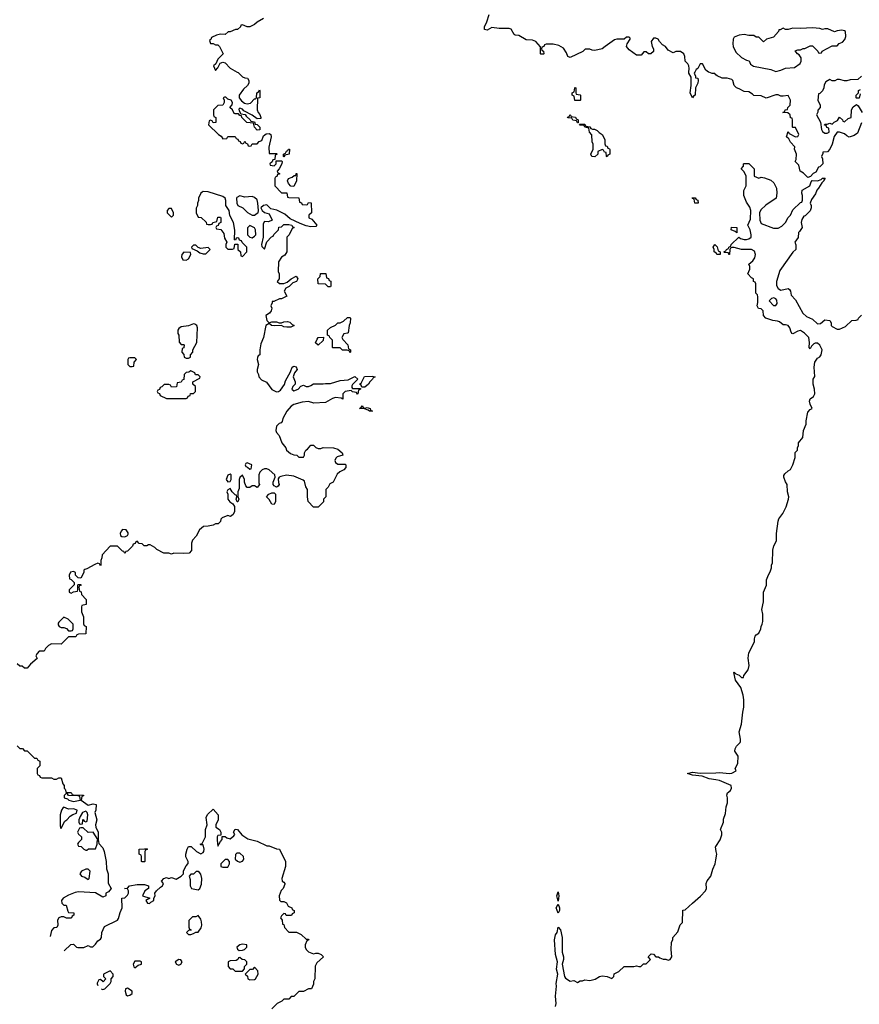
# Model space of a CAD drawing. Header units: inches. Extents: x 1980008 to 2252673, y 74414 to 260562.
# Tile 10 of 228: x 2084310 to 2091172, y 92383 to 100428. Entities that reach past the tile are written whole.
import ezdxf

# ---------------------------------------------------------------- set-up
doc = ezdxf.new("R2010")
doc.units = ezdxf.units.IN
doc.header["$MEASUREMENT"] = 0
for name, color, linetype in [('C0089', 7, 'Continuous'), ('C0099', 7, 'Continuous'), ('C0180', 7, 'Continuous'), ('C0190', 7, 'Continuous')]:
    doc.layers.add(name, color=color, linetype=linetype)

msp = doc.modelspace()

# ---------------------------------------------------------------- linework, layer by layer
at = {"layer": 'C0089', "color": 5, "elevation": 40}
for points in [[(2086087, 100000), (2086095.3, 99995.3), (2086130, 99962), (2086150, 99952), (2086172, 99950), (2086182, 99930), (2086182, 99910), (2086171.1, 99888.8), (2086139.6, 99860.4), (2086104.7, 99810), (2086104.7, 99790), (2086123.5, 99763.5), (2086146.8, 99746.8), (2086170, 99741), (2086195.3, 99744.7), (2086230, 99782), (2086238, 99782), (2086246, 99790), (2086248, 99830), (2086262, 99838), (2086270, 99854), (2086274, 99850), (2086272, 99790), (2086254, 99786), (2086251.3, 99690), (2086258, 99670), (2086273.2, 99653.2), (2086282, 99630), (2086279.6, 99620.4), (2086250, 99618), (2086210, 99648), (2086142, 99682), (2086130, 99698), (2086110, 99706), (2086102, 99698), (2086103.6, 99683.6), (2086118, 99658), (2086152.7, 99652.7), (2086159.6, 99639.6), (2086194, 99610), (2086198, 99598), (2086230, 99594), (2086234, 99574), (2086250, 99572), (2086272, 99550), (2086272.7, 99527.3), (2086250, 99526), (2086228.4, 99548.4), (2086222, 99582), (2086167.3, 99587.3), (2086126, 99630), (2086122, 99642), (2086110, 99646), (2086098, 99658), (2086070, 99658), (2086062, 99662), (2086048, 99690), (2086028, 99710), (2086047.3, 99732.7), (2086048, 99750), (2086038, 99770), (2086010, 99778), (2085993.6, 99793.6), (2085984.7, 99795.3), (2085974, 99790), (2085982, 99770), (2085982, 99750), (2085971.1, 99728.8), (2085930, 99726), (2085894, 99690), (2085894, 99650), (2085898, 99638), (2085914, 99630), (2085912.7, 99587.3), (2085890, 99586), (2085882, 99602), (2085870, 99606), (2085858, 99602), (2085854, 99570), (2085934, 99490), (2085956.9, 99476.9), (2085970, 99454), (2086002, 99458), (2086010, 99474), (2086070, 99474), (2086078, 99458), (2086092.7, 99452.7), (2086098, 99438), (2086112.7, 99432.7), (2086118, 99418), (2086130, 99414), (2086142, 99418), (2086150, 99434), (2086158, 99418), (2086172.7, 99412.7), (2086178, 99398), (2086190, 99394), (2086202, 99398), (2086210, 99414), (2086250, 99414), (2086267.3, 99432.7), (2086290, 99442), (2086302, 99478), (2086324.7, 99495.3), (2086350, 99498), (2086362, 99490), (2086364.7, 99470), (2086345.4, 99385.4), (2086350, 99334), (2086410, 99334), (2086414, 99330), (2086398, 99322), (2086394, 99286), (2086378, 99282), (2086372.7, 99267.3), (2086354, 99250), (2086358, 99238), (2086390, 99234), (2086406, 99250), (2086406, 99274), (2086450, 99274), (2086454, 99270), (2086452, 99250), (2086431.6, 99208.4), (2086414, 99190), (2086418, 99178), (2086434, 99170), (2086434, 99166), (2086418, 99162), (2086412.7, 99147.3), (2086398, 99142), (2086394, 99130), (2086394, 99070), (2086450, 99014), (2086492.7, 99012.7), (2086498, 98978), (2086510, 98974), (2086592.7, 98972.7), (2086598, 98938), (2086612.7, 98932.7), (2086618, 98918), (2086650, 98914), (2086662, 98918), (2086670, 98934), (2086692.7, 98932.7), (2086694, 98850), (2086674, 98830), (2086674, 98810), (2086696.9, 98796.9), (2086738, 98750), (2086730, 98738), (2086690, 98736), (2086650, 98744), (2086602, 98762), (2086520.9, 98800.9), (2086477.5, 98837.5), (2086411.8, 98871.8), (2086363.2, 98883.2), (2086330, 98916), (2086302, 98910), (2086282, 98890), (2086292, 98870), (2086311.1, 98851.2), (2086350, 98842), (2086374, 98790), (2086343.6, 98776.4), (2086310, 98778), (2086299.8, 98760.2), (2086301, 98650), (2086286, 98590), (2086290, 98574), (2086310, 98554), (2086330, 98614), (2086367.3, 98652.7), (2086382, 98658), (2086387.3, 98672.7), (2086426, 98710), (2086427.3, 98732.7), (2086450, 98734), (2086470, 98754), (2086510, 98754), (2086534, 98750), (2086538, 98738), (2086554, 98730), (2086538, 98722), (2086512, 98670), (2086492, 98650), (2086492, 98530), (2086476.9, 98503.1), (2086450, 98488), (2086424.7, 98450), (2086422, 98370), (2086432, 98350), (2086432, 98310), (2086414, 98290), (2086432.7, 98272.7), (2086470, 98272), (2086496.4, 98283.6), (2086530, 98311.3), (2086570, 98332), (2086582, 98310), (2086571, 98289), (2086541, 98279), (2086511.1, 98248.8), (2086484.7, 98235.3), (2086472, 98210), (2086494, 98170), (2086450, 98148), (2086432.7, 98147.3), (2086386, 98126), (2086374, 98126), (2086374, 98114), (2086362, 98090), (2086372, 98070), (2086364.7, 98050), (2086351.3, 98030), (2086322, 98010), (2086331.1, 97971.2), (2086350, 97952), (2086370, 97958), (2086410, 97958), (2086430, 97951.3), (2086450, 97951), (2086470, 97958.8), (2086498, 97962), (2086517.1, 97957.1), (2086536.9, 97936.9), (2086554, 97930), (2086524.7, 97915.3), (2086494.6, 97914.6), (2086470, 97919), (2086448.9, 97928.8), (2086390, 97926), (2086369.1, 97929.1), (2086350, 97946), (2086322, 97930), (2086302, 97830), (2086279.6, 97780.4), (2086272, 97730), (2086272, 97690), (2086258, 97682), (2086252.7, 97667.3), (2086252, 97650), (2086262, 97610), (2086252, 97570), (2086252, 97550), (2086262, 97530), (2086264.7, 97510), (2086286.4, 97486.4), (2086326, 97466), (2086370, 97406.8), (2086410, 97386), (2086426, 97390), (2086440.2, 97399.8), (2086473.2, 97446.8), (2086482, 97478), (2086522, 97550), (2086538, 97590), (2086550, 97598), (2086570, 97592), (2086578, 97570), (2086556.9, 97543.1), (2086544.7, 97510), (2086562, 97470), (2086562, 97450), (2086542, 97430), (2086534, 97410), (2086550, 97394), (2086586, 97410), (2086607.3, 97432.7), (2086630, 97442), (2086650, 97431.3), (2086670, 97431.3), (2086690, 97438), (2086710, 97452), (2086788.9, 97451.2), (2086810, 97456), (2086850, 97456), (2086930, 97478.8), (2086995.3, 97484.7), (2087050, 97511.3), (2087074, 97490), (2087030, 97446), (2087023.6, 97436.4), (2087023.6, 97423.6), (2087030, 97414), (2087094, 97414), (2087094, 97410), (2087078, 97402), (2087074, 97370), (2087070, 97368), (2087062, 97382), (2087030, 97388), (2087018, 97398), (2086971.1, 97388.8), (2086952, 97370), (2086951.6, 97328.4), (2086936.4, 97336.4), (2086890, 97342), (2086866.4, 97333.6), (2086810, 97299), (2086714.6, 97294.6), (2086670, 97309.2), (2086618.5, 97301.5), (2086550, 97282.7), (2086530, 97269.2), (2086494, 97230), (2086461, 97170), (2086456, 97144), (2086446.4, 97133.6), (2086430, 97128.7), (2086410, 97106), (2086404.7, 97070), (2086410, 97054), (2086431.6, 97031.6), (2086451.3, 96970), (2086484.7, 96930), (2086491.1, 96911.2), (2086522, 96882), (2086550, 96871.3), (2086574, 96870), (2086592.7, 96852.7), (2086630, 96854), (2086638, 96870), (2086638, 96890), (2086648.7, 96910), (2086662, 96918), (2086690, 96952), (2086710, 96952), (2086730, 96932), (2086750, 96924.7), (2086770, 96924.7), (2086790, 96931.3), (2086874, 96930), (2086910, 96918), (2086944.7, 96890), (2086952, 96870), (2086904.9, 96855.1), (2086894.4, 96845.6), (2086886.4, 96826.4), (2086891, 96810), (2086910, 96794.8), (2086970, 96796), (2086976, 96790), (2086976, 96770), (2086958, 96750), (2086926.4, 96733.6), (2086905.4, 96714.6), (2086871.1, 96648.8), (2086845.4, 96634.6), (2086830.9, 96609.1), (2086812, 96590), (2086811.1, 96528.8), (2086794, 96510), (2086792.7, 96487.3), (2086750, 96446), (2086710, 96446), (2086668, 96490), (2086662, 96530), (2086662, 96590), (2086649, 96610), (2086637.5, 96657.5), (2086626.3, 96666.3), (2086550, 96697.2), (2086490, 96705.2), (2086444, 96696), (2086432, 96690), (2086423.6, 96676.4), (2086425.4, 96645.4), (2086432, 96630), (2086423.6, 96616.4), (2086410, 96608), (2086390, 96618), (2086382, 96630), (2086382, 96650), (2086398, 96690), (2086395.3, 96710), (2086350, 96749), (2086330, 96757.2), (2086310, 96757.2), (2086290.7, 96749.3), (2086271.3, 96730), (2086264.7, 96710), (2086264.7, 96644.7), (2086271.1, 96628.8), (2086250, 96606), (2086230, 96618), (2086210, 96618), (2086190, 96606), (2086170, 96606), (2086158, 96618), (2086148, 96650), (2086148, 96670), (2086130, 96706), (2086110, 96686), (2086104.7, 96670), (2086103.6, 96596.4), (2086092, 96570), (2086092.7, 96532.7), (2086102, 96510), (2086092, 96488), (2086088.7, 96488.7), (2086078, 96510), (2086086, 96530), (2086082, 96542), (2086070, 96546), (2086046, 96570), (2086030, 96598), (2086010, 96586), (2086002, 96570), (2086012, 96552), (2086011.3, 96510), (2086027.3, 96487.3), (2086051.3, 96471.3), (2086064.7, 96450), (2086064.7, 96410), (2086056, 96384), (2086032, 96368), (2086010, 96378), (2085963.6, 96356.4), (2085952.7, 96347.3), (2085951.6, 96328.4), (2085931.6, 96308.4), (2085910, 96308), (2085890, 96298), (2085851.1, 96288.8), (2085812.7, 96287.3), (2085779.6, 96260.4), (2085751.6, 96208.4), (2085723.6, 96176.4), (2085714, 96150), (2085714, 96090), (2085694, 96070), (2085650, 96066), (2085570, 96068), (2085550, 96062), (2085530, 96068.7), (2085488.7, 96068.7), (2085430, 96098), (2085415.3, 96115.3), (2085376.4, 96136.4), (2085363.6, 96136.4), (2085350, 96128), (2085328.4, 96128.4), (2085310, 96146), (2085287.3, 96147.3), (2085270, 96166), (2085258, 96162), (2085252.7, 96147.3), (2085238, 96142), (2085232.7, 96127.3), (2085190, 96086), (2085178, 96082), (2085170, 96066), (2085162, 96082), (2085150, 96086), (2085110, 96126), (2085050, 96126), (2084983.6, 96056.4), (2084982, 96030), (2084974, 96010), (2084974, 95970), (2084970, 95966), (2084962, 95982), (2084950, 95986), (2084923.6, 95976.4), (2084859.6, 95940.4), (2084843.6, 95936.4), (2084834, 95930), (2084834, 95910), (2084810, 95866), (2084787.3, 95867.3), (2084766, 95890), (2084766, 95910), (2084750, 95918), (2084725.4, 95914.6), (2084714, 95890), (2084718, 95858), (2084730, 95854), (2084754, 95830), (2084754, 95810), (2084714, 95770), (2084714, 95750), (2084730, 95742), (2084750, 95754), (2084782, 95758), (2084786, 95770), (2084786, 95810), (2084790, 95814), (2084810, 95814), (2084812.7, 95807.3), (2084798, 95802), (2084794, 95790), (2084798, 95758), (2084812.7, 95752.7), (2084814, 95730), (2084854, 95690), (2084852, 95650), (2084818, 95642), (2084814, 95630), (2084814, 95590), (2084832, 95550), (2084832.7, 95492.7), (2084838, 95478), (2084852, 95470), (2084851.1, 95408.8), (2084790, 95406), (2084778, 95402), (2084770, 95386), (2084710, 95386), (2084650, 95326), (2084570, 95328), (2084544.7, 95315.3), (2084522, 95290), (2084510, 95268), (2084470, 95268), (2084452, 95250), (2084442, 95230), (2084452.7, 95207.3), (2084398, 95162), (2084370, 95128), (2084348.4, 95128.4), (2084330, 95146), (2084310, 95146), (2084290, 95166)], [(2089827.8, 100000), (2089822, 99990), (2089834, 99966), (2089834, 99954), (2089852, 99950), (2089854, 99930), (2089852, 99910), (2089832, 99870), (2089831, 99810), (2089818, 99802), (2089809, 99789), (2089789.3, 99830), (2089799, 99890), (2089798, 99958), (2089778, 99990), (2089779, 100000)], [(2090000, 99978), (2089990, 99988), (2089970, 99988), (2089941.3, 100000)], [(2090000, 98523), (2089986, 98530), (2089986, 98550), (2089978, 98570), (2089990, 98592), (2090000, 98581.9)], [(2084290, 94494), (2084310, 94474), (2084332.7, 94472.7), (2084350, 94454), (2084370, 94454), (2084430, 94394), (2084450, 94394), (2084458, 94378), (2084474, 94370), (2084474, 94330), (2084454, 94310), (2084454, 94270), (2084458, 94258), (2084472.7, 94252.7), (2084478, 94238), (2084490, 94234), (2084570, 94234), (2084590, 94222), (2084610, 94222), (2084630, 94234), (2084650, 94234), (2084663.6, 94183.6), (2084674, 94170), (2084674, 94150), (2084682, 94142), (2084690, 94114), (2084730, 94114), (2084738, 94098), (2084750, 94094), (2084831.6, 94091.6), (2084832.7, 94087.3), (2084818, 94082), (2084812, 94050), (2084870, 94011), (2084910, 94020.7), (2084935.2, 94015.2), (2084932, 93970), (2084922.8, 93950), (2084940.5, 93890), (2084930.8, 93850), (2084931, 93830), (2084952.2, 93790), (2084950.7, 93730), (2084958, 93698), (2084990, 93661), (2084999.3, 93630), (2085016.4, 93550), (2085020.5, 93490), (2085032.7, 93450), (2085033.7, 93373.7), (2085058, 93330), (2085036.9, 93303.1), (2085014, 93290), (2085014, 93270), (2084990, 93258), (2084930, 93292.7), (2084790, 93301.2), (2084764, 93296), (2084710, 93275.3), (2084666, 93250), (2084652, 93230), (2084654, 93210), (2084670, 93194), (2084690, 93194), (2084703.6, 93143.6), (2084710, 93134), (2084751.3, 93131.3), (2084752, 93110), (2084738, 93102), (2084734, 93090), (2084727.3, 93087.3), (2084692.7, 93087.3), (2084670, 93098), (2084650, 93098), (2084630, 93088), (2084618, 93070), (2084622, 93030), (2084614, 93010), (2084590, 93008), (2084570, 92986), (2084557.9, 92937.5)], [(2090000, 94216.6), (2089945.4, 94225.4), (2089886.8, 94246.8), (2089810, 94255.3), (2089768, 94270), (2089810, 94278.8), (2089870, 94270.5), (2090000, 94275.3)], [(2084672.5, 92820), (2084728.4, 92871.6), (2084750, 92874), (2084774, 92850), (2084786, 92846), (2084833.6, 92846.4), (2084870, 92862), (2084890, 92852), (2084907.3, 92852.7), (2084930, 92874), (2084950, 92902), (2084970, 92914), (2084978, 92930), (2084982, 92970), (2085002, 93018), (2085108.7, 93071.3), (2085116.4, 93083.6), (2085130, 93134), (2085148.7, 93170), (2085146, 93250), (2085170, 93254), (2085190, 93274), (2085198, 93290), (2085198, 93310), (2085190, 93326), (2085166, 93330), (2085190, 93332), (2085208, 93350), (2085270, 93361.6), (2085330, 93360.7), (2085362, 93350), (2085362, 93330), (2085332, 93310), (2085314, 93270), (2085374, 93250), (2085342, 93230), (2085354, 93210), (2085370, 93206), (2085382, 93218), (2085406, 93230), (2085406, 93250), (2085418, 93270), (2085415.3, 93290), (2085428.7, 93311.3), (2085460.2, 93339.8), (2085478, 93350), (2085486, 93370), (2085469.2, 93390), (2085488, 93410), (2085510, 93418), (2085530, 93411.3), (2085550, 93418), (2085590, 93404.7), (2085628.7, 93430), (2085648, 93450), (2085650, 93474), (2085670, 93514), (2085687.3, 93532.7), (2085688, 93550), (2085668.9, 93588.8), (2085668.9, 93608.8), (2085679, 93650), (2085690, 93671.3), (2085711.6, 93671.6), (2085754, 93630), (2085790, 93612), (2085810, 93622), (2085814, 93630), (2085819, 93650), (2085810, 93686), (2085790, 93686), (2085786, 93690), (2085802, 93698), (2085828, 93750), (2085828.7, 93810), (2085841.2, 93850), (2085832.7, 93910), (2085845.6, 93934.4), (2085890, 93976), (2085930.8, 93930), (2085930.9, 93889.1), (2085912, 93850), (2085912, 93830), (2085942, 93810), (2085954, 93790), (2085954, 93766), (2085930, 93762), (2085924.9, 93750), (2085923, 93723), (2085930, 93674), (2085950, 93714), (2085966, 93730), (2085966, 93754), (2085990, 93754), (2086003.6, 93743.6), (2086030, 93734), (2086060.4, 93759.6), (2086068, 93770), (2086058, 93790), (2086070, 93814), (2086090, 93812), (2086126.8, 93766.8), (2086175.3, 93735.3), (2086250, 93714.8), (2086330, 93678), (2086350, 93678), (2086410, 93652), (2086434, 93650), (2086482, 93550), (2086482, 93510), (2086452, 93410), (2086454, 93390), (2086470, 93382), (2086478, 93370), (2086476.9, 93363.1), (2086462, 93330), (2086446, 93314), (2086432, 93270), (2086432.7, 93232.7), (2086443.6, 93223.6), (2086470, 93222), (2086490, 93212), (2086504.7, 93184.7), (2086534, 93170), (2086538, 93158), (2086554, 93150), (2086554, 93130), (2086538, 93122), (2086531.6, 93108.4), (2086488, 93108), (2086482, 93122), (2086470, 93126), (2086450, 93106), (2086442, 93090), (2086454, 93070), (2086458, 93038), (2086470, 93034), (2086474, 93010), (2086510, 92972), (2086571.1, 92971.2), (2086610, 92954), (2086650, 92914), (2086670, 92914), (2086674, 92910), (2086658, 92902), (2086642, 92870), (2086642, 92850), (2086652, 92830), (2086670, 92812), (2086710, 92794), (2086730, 92802), (2086750, 92802), (2086774, 92790), (2086794, 92770), (2086739.6, 92720.4), (2086725.4, 92694.6), (2086722, 92590), (2086712, 92570), (2086711.6, 92548.4), (2086694, 92510), (2086670, 92508), (2086630, 92488), (2086592.7, 92487.3), (2086550, 92446), (2086530, 92446), (2086510, 92426), (2086470, 92426), (2086451.6, 92408.4), (2086414, 92390), (2086370, 92346)], [(2090000, 93650), (2089998, 93670), (2090000, 93673.2)], [(2088690, 92364.7), (2088694.5, 92390), (2088689, 92450), (2088696.2, 92530), (2088694, 92554), (2088707, 92630), (2088698, 92670), (2088705.2, 92730), (2088689.5, 92789.5), (2088682, 92910), (2088689.6, 92950.4), (2088704, 92970), (2088710, 93014), (2088730, 92992), (2088743.8, 92930), (2088743.8, 92810), (2088754.8, 92770), (2088754.8, 92750), (2088744, 92710), (2088763.8, 92610), (2088770, 92596), (2088810, 92571.3), (2088838, 92578), (2088870, 92562), (2088890, 92574), (2088910, 92574), (2088930, 92582), (2088970, 92578), (2089012.9, 92587.1), (2089049, 92611), (2089070, 92616), (2089111.3, 92611.3), (2089150, 92594), (2089166, 92610), (2089168.9, 92631.2), (2089206, 92650), (2089250, 92692), (2089328.4, 92691.6), (2089350, 92698), (2089370, 92692), (2089387.3, 92692.7), (2089407.3, 92712.7), (2089430, 92714), (2089466, 92750), (2089446, 92770), (2089470, 92794), (2089490, 92792), (2089510, 92772), (2089531, 92771), (2089542, 92762), (2089570, 92751.3), (2089591.1, 92751.2), (2089610, 92744.7), (2089626, 92750), (2089639, 92770), (2089635.3, 92830), (2089638, 92890), (2089648, 92910), (2089648, 92930), (2089690, 92974), (2089708.4, 93031.6), (2089726, 93050), (2089728.4, 93151.6), (2089750, 93154), (2089808, 93210), (2089874.8, 93265.2), (2089915.3, 93310), (2089924, 93330), (2089921.2, 93370), (2089929.5, 93390.5), (2089959, 93430), (2089973.6, 93486.4), (2089994, 93530), (2090000, 93562.7)], [(2085050, 92655.3), (2084994, 92630), (2084994, 92610), (2085014, 92590), (2084992.7, 92567.3), (2084970, 92586), (2084958, 92582), (2084943.6, 92556.4), (2084942, 92550), (2084948.2, 92537.7)], [(2084975, 92510.2), (2084990, 92504.7), (2085006, 92510), (2085050, 92554), (2085058, 92570), (2085058, 92590), (2085075.3, 92610), (2085075.3, 92630), (2085050, 92655.3)]]:
    msp.add_lwpolyline(points, dxfattribs=at)
for points in [[(2088847.3, 99767.3), (2088842, 99802), (2088826, 99810), (2088826, 99830), (2088842, 99838), (2088846, 99870), (2088850, 99874), (2088854, 99870), (2088854, 99830), (2088858, 99818), (2088890, 99814), (2088894, 99810), (2088894, 99770), (2088890, 99768)], [(2088870, 99586), (2088862, 99602), (2088830, 99606), (2088822, 99622), (2088790, 99626), (2088787.3, 99632.7), (2088802, 99638), (2088810, 99654), (2088818, 99638), (2088852.7, 99632.7), (2088858, 99618), (2088874, 99610), (2088874, 99586)], [(2088992, 99532), (2089008, 99532), (2089030, 99522), (2089045.4, 99505.4), (2089071, 99491), (2089092, 99450), (2089092.7, 99412.7), (2089098, 99398), (2089110, 99394), (2089118, 99378), (2089130, 99374), (2089132.7, 99367.3), (2089134, 99330), (2089118, 99322), (2089110, 99306), (2089106, 99310), (2089102, 99342), (2089090, 99346), (2089082, 99362), (2089070, 99366), (2089034, 99350), (2089034, 99330), (2089011.6, 99308.4), (2088986, 99310), (2088978, 99330), (2088998, 99370), (2088998, 99410), (2088988, 99430), (2088987.3, 99487.3), (2088968, 99510), (2088962, 99542), (2088928.4, 99548.4), (2088922, 99562), (2088890, 99566), (2088886, 99574), (2088930, 99574), (2088938, 99558), (2088970, 99552), (2088978, 99538)], [(2086470, 99306), (2086466, 99310), (2086466, 99330), (2086482, 99338), (2086490, 99354), (2086502, 99358), (2086506, 99370), (2086514, 99370), (2086512, 99330), (2086478, 99322)], [(2086550, 99066), (2086527.3, 99067.3), (2086506, 99090), (2086498, 99110), (2086506, 99130), (2086538, 99142), (2086554, 99154), (2086566, 99154), (2086570, 99172), (2086574, 99170), (2086572, 99110)], [(2085810, 99024), (2085800.7, 99019.3), (2085791.3, 99010), (2085772, 98970), (2085772, 98950), (2085762, 98930), (2085762, 98910), (2085752.7, 98887.3), (2085752, 98850), (2085770, 98814), (2085792, 98812), (2085832.7, 98772.7), (2085838, 98758), (2085850, 98754), (2085870, 98754), (2085882, 98758), (2085888.4, 98771.6), (2085922, 98778), (2085930, 98814), (2085950, 98814), (2085954, 98810), (2085954, 98770), (2085938, 98762), (2085932.7, 98747.3), (2085918, 98742), (2085914, 98730), (2085918, 98718), (2085952.7, 98712.7), (2085979.6, 98679.6), (2085983.6, 98643.6), (2086002, 98610), (2085994, 98590), (2085994, 98570), (2086010, 98554), (2086050, 98554), (2086062, 98558), (2086067.3, 98592.7), (2086092.7, 98592.7), (2086094, 98550), (2086114, 98530), (2086118, 98498), (2086130, 98494), (2086166, 98530), (2086166, 98570), (2086127.3, 98607.3), (2086122, 98622), (2086107.3, 98627.3), (2086102, 98642), (2086090, 98646), (2086078, 98642), (2086072.7, 98627.3), (2086066, 98630), (2086067.3, 98707.3), (2086058, 98770), (2086028.4, 98828.4), (2086022, 98870), (2085995.3, 98910), (2085995.3, 98950), (2085988, 98970), (2085970, 98982), (2085850, 99022)], [(2086110, 98988), (2086085.4, 98974.6), (2086082, 98970), (2086084.7, 98930), (2086094, 98910), (2086134, 98890), (2086171.6, 98851.6), (2086210, 98831), (2086230, 98831), (2086250, 98846), (2086258, 98850), (2086262, 98870), (2086255.1, 98930), (2086250, 98955.3), (2086230, 98975.3), (2086210, 98982), (2086150, 98978)], [(2089850, 98928), (2089828.9, 98928.8), (2089822, 98962), (2089810, 98966), (2089807.3, 98972.7), (2089831.6, 98971.6), (2089838, 98958), (2089852.7, 98952.7), (2089854, 98930)], [(2085550, 98886), (2085530, 98886), (2085514, 98870), (2085514, 98850), (2085550, 98814), (2085566, 98830), (2085566, 98850)], [(2086190, 98746), (2086172.7, 98727.3), (2086172, 98670), (2086190, 98652), (2086210, 98644.7), (2086230, 98658), (2086239, 98670), (2086237.2, 98710), (2086230, 98728)], [(2085750, 98586), (2085730, 98586), (2085714, 98570), (2085718, 98558), (2085759.6, 98539.6), (2085783.6, 98523.6), (2085810, 98514), (2085830, 98514), (2085866, 98550), (2085850, 98566), (2085790, 98558), (2085767.3, 98567.3)], [(2085652.7, 98527.3), (2085634, 98510), (2085632, 98490), (2085644.7, 98464.7), (2085670, 98462), (2085690, 98474), (2085708, 98510), (2085706, 98526)], [(2086830, 98246), (2086810, 98266), (2086748.9, 98268.8), (2086748, 98310), (2086766, 98330), (2086767.3, 98352.7), (2086812.7, 98352.7), (2086818, 98318), (2086832.7, 98312.7), (2086838, 98298), (2086851.6, 98291.6), (2086854, 98250), (2086850, 98246)], [(2087010, 97706), (2087002, 97722), (2086987.3, 97727.3), (2086948.4, 97728.4), (2086930, 97746), (2086870, 97746), (2086866, 97750), (2086866, 97810), (2086846, 97830), (2086842, 97842), (2086826, 97850), (2086826, 97890), (2086850, 97914), (2086890, 97932), (2086910, 97952), (2086930, 97952), (2086956.4, 97963.6), (2086990, 97994), (2087010, 97994), (2087014, 97990), (2087012, 97950), (2087002, 97930), (2086994, 97870), (2086990, 97866), (2086958, 97862), (2086942, 97830), (2086950, 97814), (2086991.6, 97771.6), (2086998, 97738), (2087014, 97730), (2087014, 97710)], [(2085730, 97942), (2085690, 97926), (2085630, 97918), (2085610, 97906), (2085602, 97890), (2085603.6, 97863.6), (2085612, 97850), (2085612.7, 97792.7), (2085630, 97774), (2085650, 97774), (2085654, 97770), (2085652.7, 97747.3), (2085638, 97742), (2085634, 97710), (2085651.6, 97691.6), (2085654, 97670), (2085670, 97662), (2085690, 97662), (2085706, 97670), (2085706, 97690), (2085726, 97710), (2085726, 97730), (2085758, 97790), (2085762, 97910), (2085758, 97930), (2085740.4, 97940.4)], [(2086750, 97768.7), (2086728.9, 97788.8), (2086741.2, 97818.8), (2086750, 97831.3), (2086792.7, 97832.7), (2086790, 97806)], [(2085250, 97666), (2085210, 97666), (2085198, 97662), (2085194, 97650), (2085194, 97610), (2085210, 97594), (2085230, 97594), (2085242, 97598), (2085246, 97630), (2085266, 97650)], [(2085710, 97558), (2085691.6, 97548.4), (2085670, 97546), (2085654, 97530), (2085652.7, 97487.3), (2085638, 97482), (2085630, 97466), (2085598, 97462), (2085592.7, 97427.3), (2085550, 97426), (2085542, 97442), (2085530, 97446), (2085490, 97446), (2085472.7, 97427.3), (2085458, 97422), (2085452.7, 97407.3), (2085438, 97402), (2085434, 97390), (2085438, 97378), (2085452.7, 97372.7), (2085458, 97358), (2085510, 97334), (2085670, 97334), (2085682, 97338), (2085687.3, 97352.7), (2085702, 97358), (2085707.3, 97372.7), (2085730, 97374), (2085746, 97390), (2085746, 97430), (2085726, 97450), (2085726, 97470), (2085782, 97498), (2085786, 97510), (2085770, 97526), (2085747.3, 97527.3), (2085742, 97542)], [(2087106, 97426), (2087102, 97442), (2087086, 97450), (2087102, 97458), (2087128.9, 97511.2), (2087190, 97514), (2087214, 97510), (2087198, 97502), (2087194, 97490), (2087171.6, 97468.4), (2087162, 97450), (2087130, 97426)], [(2087130, 97254), (2087150, 97258), (2087174, 97250), (2087178, 97238), (2087194, 97230), (2087190, 97228), (2087170, 97228.7), (2087158, 97238), (2087128.4, 97248.4), (2087088, 97250), (2087102, 97258), (2087110, 97272), (2087118, 97258)], [(2086170, 96806), (2086158, 96802), (2086154, 96790), (2086158, 96778), (2086172.7, 96772.7), (2086190, 96754), (2086202, 96758), (2086206, 96790)], [(2086030, 96715.3), (2086010, 96706), (2085998, 96670), (2086010, 96652), (2086030, 96654), (2086038, 96670), (2086038, 96710)], [(2086390, 96466), (2086370, 96468), (2086348.4, 96508.4), (2086328, 96530), (2086346, 96550), (2086370, 96562), (2086390, 96562), (2086402, 96550), (2086402, 96490)], [(2085150, 96262), (2085138, 96250), (2085132, 96230), (2085132.7, 96212.7), (2085145.4, 96205.4), (2085170, 96202), (2085190, 96214), (2085196.4, 96223.6), (2085196.4, 96236.4), (2085179, 96259)], [(2084670, 95546), (2084630, 95506), (2084623.6, 95496.4), (2084623.6, 95483.6), (2084634, 95470), (2084650, 95462), (2084670, 95462), (2084692.7, 95452.7), (2084710, 95434), (2084730, 95434), (2084742, 95438), (2084746, 95450), (2084746, 95490), (2084706, 95530)], [(2084690, 94106), (2084674, 94090), (2084674, 94070), (2084701, 94061), (2084712, 94050), (2084750, 94040.7), (2084790, 94046.8), (2084806, 94050), (2084802, 94082), (2084787.3, 94087.3), (2084708, 94088), (2084702, 94102)], [(2084670, 93994.5), (2084664, 93990), (2084650.7, 93970), (2084642, 93930), (2084639.8, 93839.8), (2084643.5, 93823.5), (2084650, 93818), (2084664.1, 93855.9), (2084680.1, 93879.9), (2084695.3, 93890), (2084721.2, 93918.8), (2084745.2, 93934.8), (2084774.6, 93945.4), (2084779, 93970), (2084750, 93979.5), (2084710, 93977.2)], [(2084850, 93962), (2084822, 93950), (2084803.6, 93916.4), (2084794, 93890), (2084794, 93870), (2084798, 93858), (2084810, 93854), (2084822, 93858), (2084826, 93890), (2084830, 93894), (2084838, 93878), (2084850, 93874), (2084862, 93878), (2084868, 93930), (2084862, 93950)], [(2084830, 93826), (2084810, 93826), (2084798, 93822), (2084782, 93790), (2084790, 93774), (2084814, 93750), (2084814, 93730), (2084790, 93706), (2084782, 93690), (2084790, 93674), (2084812.7, 93672.7), (2084834, 93650), (2084850, 93642), (2084858, 93642), (2084872.7, 93652.7), (2084930, 93654), (2084942, 93690), (2084942, 93710), (2084948.7, 93730), (2084910, 93788), (2084870, 93786)], [(2085310, 93546), (2085306, 93550), (2085306, 93590), (2085302, 93602), (2085286, 93610), (2085286, 93650), (2085330, 93654), (2085350, 93654), (2085354, 93650), (2085338, 93642), (2085334, 93630), (2085334, 93550), (2085330, 93546)], [(2086010, 93566), (2085990, 93566), (2085954, 93530), (2085954, 93510), (2085970, 93502), (2086010, 93502), (2086026, 93530), (2086026, 93550)], [(2086110, 93618), (2086083.6, 93616.4), (2086072.7, 93607.3), (2086072, 93570), (2086090, 93552), (2086110, 93544.7), (2086130, 93552), (2086138, 93562), (2086142, 93570), (2086139, 93590)], [(2084850, 93488), (2084814, 93470), (2084802, 93450), (2084814, 93430), (2084842, 93422), (2084870, 93402), (2084878, 93410), (2084886, 93470), (2084870, 93486)], [(2085770, 93468), (2085752.7, 93467.3), (2085730, 93446), (2085710, 93446), (2085694, 93430), (2085703.6, 93403.6), (2085702, 93350), (2085714, 93330), (2085770, 93318), (2085782, 93330), (2085794.8, 93365.2), (2085799, 93410), (2085790, 93446), (2085780.4, 93460.4)], [(2088710, 93226), (2088701.2, 93270), (2088710, 93302), (2088716.3, 93270)], [(2088710, 93128), (2088694, 93170), (2088710, 93202), (2088722.8, 93170), (2088721, 93150)], [(2085770, 93108.7), (2085750, 93098), (2085723.6, 93096.4), (2085692.7, 93067.3), (2085692.7, 93012.7), (2085698, 92998), (2085710, 92994), (2085712, 92988), (2085690, 92986), (2085674, 92970), (2085690, 92954), (2085710, 92954), (2085730, 92962), (2085748.7, 92971.3), (2085770, 92971), (2085793, 93007), (2085797.6, 93030), (2085795.6, 93055.6), (2085790, 93078)], [(2086130, 92875.3), (2086110, 92868), (2086084.7, 92850), (2086090, 92834), (2086103.6, 92823.6), (2086130, 92824.7), (2086146, 92830), (2086166, 92850), (2086166, 92870)], [(2086110, 92766), (2086098, 92762), (2086094, 92750), (2086079.6, 92740.4), (2086030, 92738), (2086014, 92730), (2086012.7, 92692.7), (2086030, 92674), (2086051.6, 92671.6), (2086070, 92654), (2086130, 92654), (2086147.3, 92672.7), (2086148.4, 92691.6), (2086166, 92710), (2086166, 92730), (2086150, 92746), (2086128.4, 92748.4)], [(2085295.3, 92735.3), (2085250, 92735.3), (2085238, 92710), (2085242, 92690), (2085250, 92682), (2085278, 92702), (2085306, 92710), (2085306, 92730)], [(2085610, 92748), (2085582, 92730), (2085592, 92712), (2085610, 92702), (2085628, 92712), (2085638, 92730), (2085627.3, 92747.3)], [(2086230, 92686), (2086211.6, 92668.4), (2086190, 92666), (2086154, 92630), (2086171.6, 92611.6), (2086174, 92590), (2086190, 92582), (2086230, 92584.7), (2086238, 92590), (2086258, 92630), (2086256.4, 92656.4)], [(2085190, 92515.3), (2085174, 92510), (2085171.3, 92490), (2085181.4, 92461.4), (2085190, 92451.3), (2085210, 92458), (2085228, 92470), (2085228, 92490)]]:
    msp.add_lwpolyline(points, close=True, dxfattribs=at)
at = {"layer": 'C0099', "color": 5, "elevation": 40}
for points in [[(2091190, 99586), (2091158, 99502), (2091130, 99482), (2091090, 99468), (2091070, 99478), (2091050, 99495.3), (2091010, 99508.7), (2090992, 99508), (2090966, 99474), (2090951, 99410), (2090930.9, 99369.1), (2090910.7, 99349.3), (2090874, 99346), (2090874, 99334), (2090862, 99310), (2090871.1, 99291.2), (2090874, 99250), (2090850, 99226), (2090838, 99222), (2090816.9, 99183.1), (2090794, 99170), (2090772.7, 99147.3), (2090750, 99138), (2090714.6, 99174.6), (2090688.7, 99190), (2090678, 99238), (2090648, 99270), (2090654.6, 99285.4), (2090658, 99330), (2090642, 99370), (2090646, 99390), (2090610, 99428), (2090595.3, 99455.3), (2090578, 99470), (2090590, 99514), (2090598, 99498), (2090650, 99472), (2090670, 99474), (2090678, 99490), (2090650, 99546), (2090630, 99546), (2090626, 99550), (2090627.3, 99607.3), (2090622, 99622), (2090610, 99626), (2090606, 99650), (2090587.3, 99667.3), (2090548, 99670), (2090562, 99678), (2090566, 99690), (2090586, 99694), (2090588, 99710), (2090608, 99730), (2090608.7, 99770), (2090590, 99808), (2090550, 99802), (2090530, 99804), (2090510, 99814), (2090490, 99814), (2090410, 99788), (2090370, 99806), (2090310, 99808.7), (2090300.4, 99820.4), (2090270, 99838), (2090230, 99842), (2090190, 99864), (2090168, 99870), (2090149.1, 99889.1), (2090137.2, 99930), (2090130, 99939), (2090090.9, 99949.1), (2090050, 99948.7), (2090010, 99968), (2090000, 99978)], [(2091190, 99966), (2091159.6, 99940.4), (2091096.4, 99936.4), (2091071, 99929), (2091050, 99929), (2091010, 99938), (2090990, 99938), (2090970.9, 99929.1), (2090949, 99929), (2090930, 99938), (2090899.6, 99920.4), (2090885.4, 99894.6), (2090882, 99870), (2090870, 99846), (2090850, 99826), (2090838, 99822), (2090832, 99770), (2090852, 99730), (2090851.6, 99711.6), (2090832, 99688), (2090832, 99672), (2090822, 99650), (2090854, 99590), (2090862, 99530), (2090870, 99514), (2090890, 99502), (2090910, 99502), (2090926, 99510), (2090922, 99542), (2090907.3, 99547.3), (2090902, 99562), (2090887.3, 99567.3), (2090890, 99574), (2090910, 99574), (2090930, 99582), (2090950, 99574), (2090966, 99590), (2090994.6, 99605.4), (2091010, 99632), (2091034, 99610), (2091038, 99598), (2091050, 99594), (2091080.2, 99619.8), (2091106, 99630), (2091108.4, 99691.6), (2091123.1, 99716.9), (2091150, 99734), (2091163.6, 99723.6), (2091194, 99670)], [(2091178, 99822), (2091170, 99788), (2091150, 99786), (2091146, 99790), (2091146, 99810), (2091166, 99830), (2091166, 99850), (2091182, 99858)], [(2090000, 94275.3), (2090030, 94276.4), (2090110, 94268.4), (2090129.1, 94270.9), (2090166, 94290), (2090158, 94310), (2090178, 94350), (2090182, 94410), (2090156, 94450), (2090158, 94470), (2090167.9, 94492.1), (2090199, 94521), (2090202, 94530), (2090202, 94550), (2090189, 94610), (2090208.9, 94671.2), (2090219, 94770), (2090229, 94810), (2090229.3, 94870.7), (2090222.4, 94910), (2090203.6, 94970), (2090159.5, 95030), (2090146.3, 95093.7), (2090150, 95098), (2090162.8, 95082.8), (2090190.8, 95070.8), (2090210, 95052), (2090226, 95054), (2090228, 95070), (2090264.5, 95115.5), (2090272.3, 95150), (2090264, 95210), (2090270, 95254), (2090314.6, 95345.4), (2090315.3, 95370), (2090322, 95390), (2090330, 95402), (2090350, 95414), (2090368, 95450), (2090368.7, 95470), (2090379, 95490), (2090384, 95510), (2090384, 95570), (2090375.3, 95610), (2090388, 95670), (2090388.7, 95750), (2090413.6, 95806.4), (2090414, 95850), (2090430, 95892), (2090444.7, 95915.3), (2090455.3, 95950), (2090455.3, 95970), (2090462, 95990), (2090465.6, 96094.4), (2090474, 96130), (2090494, 96170), (2090495.3, 96230), (2090508, 96330), (2090515.3, 96350), (2090546.3, 96393.7), (2090573.2, 96446.8), (2090594, 96510), (2090595.3, 96530), (2090584, 96570), (2090582, 96630), (2090568.4, 96651.6), (2090555.3, 96690), (2090556.4, 96703.6), (2090563.1, 96716.9), (2090590, 96742), (2090608.4, 96751.6), (2090628.9, 96791.2), (2090649, 96850), (2090648.9, 96891.2), (2090666, 96910), (2090666, 96930), (2090675.3, 96950), (2090675.3, 96970), (2090710, 97014), (2090716, 97070), (2090736.6, 97123.4), (2090737, 97150), (2090750, 97222), (2090770, 97242), (2090786, 97250), (2090770, 97286), (2090766, 97310), (2090769.6, 97330.4), (2090798, 97350), (2090808.7, 97370), (2090805.2, 97410), (2090795.3, 97450), (2090795.3, 97490), (2090808.9, 97511.2), (2090804, 97590), (2090809.2, 97630), (2090830, 97662), (2090850, 97672), (2090859, 97690), (2090868.7, 97730), (2090849.3, 97769.3), (2090830, 97784), (2090810, 97784), (2090801.4, 97778.6), (2090781, 97759), (2090770, 97738), (2090762, 97750), (2090765.2, 97790), (2090759, 97830), (2090725.2, 97865.2), (2090690, 97889), (2090670, 97884), (2090630, 97862), (2090624, 97864), (2090614.6, 97874.6), (2090605.2, 97910), (2090590, 97929), (2090570, 97935.3), (2090550, 97935.3), (2090519, 97959), (2090504.7, 97964.7), (2090466, 97970), (2090409.1, 97989.1), (2090388, 98010), (2090386, 98050), (2090370, 98066), (2090347.3, 98067.3), (2090338, 98090), (2090343.1, 98116.9), (2090343.1, 98163.1), (2090339, 98179), (2090327.3, 98192.7), (2090326, 98270), (2090322, 98282), (2090308.4, 98288.4), (2090306, 98310), (2090290, 98318), (2090262, 98350), (2090278, 98390), (2090278, 98410), (2090268.7, 98430), (2090302, 98458), (2090317.2, 98482.8), (2090324, 98510), (2090316.5, 98536.5), (2090290, 98549), (2090209, 98549), (2090150, 98566), (2090130, 98566), (2090118, 98562), (2090114, 98550), (2090112, 98508), (2090106, 98510), (2090102, 98522), (2090070, 98526), (2090066, 98530), (2090082, 98538), (2090086, 98550), (2090102, 98558), (2090106, 98570), (2090122, 98578), (2090126, 98590), (2090188, 98652), (2090201, 98641), (2090230, 98631.3), (2090250, 98631.3), (2090270, 98638), (2090288.4, 98651.6), (2090288.7, 98670), (2090279, 98710), (2090262, 98750), (2090282.7, 98797.3), (2090285.2, 98870), (2090276.5, 98896.5), (2090250, 98938), (2090228, 98990), (2090228.4, 99031.6), (2090248, 99070), (2090248, 99150), (2090230, 99186), (2090206, 99210), (2090226, 99230), (2090226, 99250), (2090230, 99254), (2090270, 99254), (2090314, 99210), (2090314, 99150), (2090350, 99134), (2090370, 99142), (2090396.9, 99136.9), (2090450, 99116), (2090473.7, 99093.7), (2090496, 99050), (2090498, 99010), (2090492, 98970), (2090406.8, 98913.2), (2090366, 98874), (2090356, 98850), (2090358, 98790), (2090370, 98762), (2090470, 98724.7), (2090510, 98724.7), (2090539.3, 98740.7), (2090569.3, 98770.7), (2090590, 98812), (2090609, 98831), (2090630, 98874), (2090690, 98934), (2090702, 98938), (2090707.3, 98952.7), (2090708, 98990), (2090702, 99010), (2090706.3, 99033.7), (2090768, 99070), (2090778, 99102), (2090787.3, 99112.7), (2090830, 99111.3), (2090859, 99121), (2090870, 99132), (2090892.7, 99132.7), (2090882, 99118), (2090882, 99110), (2090865.4, 99094.6), (2090838, 99050), (2090824, 99036), (2090814.4, 99005.6), (2090781, 98959), (2090771.3, 98930), (2090778, 98910), (2090778, 98890), (2090770, 98866), (2090730, 98826), (2090718, 98822), (2090703.6, 98796.4), (2090698, 98770), (2090704.7, 98730), (2090683.6, 98696.4), (2090674, 98690), (2090671.6, 98648.4), (2090646, 98610), (2090652.7, 98587.3), (2090654, 98550), (2090630, 98528.7), (2090522, 98378), (2090494.8, 98290), (2090495.3, 98255.3), (2090510, 98231.3), (2090530, 98218), (2090590, 98231.3), (2090602, 98222), (2090610.6, 98210.6), (2090616, 98176), (2090650, 98138), (2090710.8, 98030), (2090741.7, 98001.7), (2090790, 97982), (2090830, 97942), (2090855.6, 97944.4), (2090890, 97976), (2090930, 97971.3), (2090942, 97950), (2090942, 97930), (2090950, 97922), (2090990, 97898), (2091010, 97898), (2091058.6, 97921.4), (2091110, 97971.3), (2091147.3, 97972.7), (2091162, 97978), (2091166, 97990), (2091190, 98014)], [(2090000, 98581.9), (2090010.9, 98570.9), (2090018, 98538), (2090034, 98530), (2090034, 98510), (2090030, 98508), (2090008, 98508), (2090002, 98522), (2090000, 98523)], [(2090000, 93673.2), (2090033.6, 93726.4), (2090047.3, 93767.3), (2090048, 93790), (2090038, 93810), (2090062, 93870), (2090063.1, 93896.9), (2090078, 93942), (2090083.1, 93996.9), (2090095.3, 94030), (2090095.3, 94070), (2090088.9, 94091.2), (2090095.3, 94110), (2090118, 94130), (2090128, 94150), (2090124, 94170), (2090030, 94211.8), (2090000, 94216.6)], [(2090000, 93562.7), (2090008.7, 93610), (2090002, 93630), (2090000, 93650)]]:
    msp.add_lwpolyline(points, dxfattribs=at)
for points in [[(2090170, 98686), (2090158, 98698), (2090126, 98710), (2090128, 98732), (2090172, 98730)], [(2090474.6, 98154.6), (2090454, 98150), (2090434, 98130), (2090470, 98092), (2090490, 98092), (2090502, 98110), (2090497.2, 98137.2), (2090490, 98148)]]:
    msp.add_lwpolyline(points, close=True, dxfattribs=at)
at = {"layer": 'C0180', "color": 5, "elevation": 40}
for points in [[(2086303.6, 100436.4), (2086251.1, 100408.8), (2086230, 100388), (2086191.6, 100368.4), (2086168.4, 100368.4), (2086130, 100386), (2086118, 100382), (2086114, 100370), (2086090, 100348), (2086072.7, 100347.3), (2086030, 100328), (2086012.7, 100327.3), (2085990, 100306), (2085950, 100308.7), (2085918, 100302), (2085878, 100282), (2085872.7, 100267.3), (2085862, 100258), (2085870, 100234), (2085890, 100234), (2085910, 100222), (2085930, 100222), (2085942, 100210), (2085974, 100150), (2085930, 100106), (2085912.7, 100067.3), (2085894, 100050), (2085910, 100014), (2085930, 100034), (2085947.3, 100072.7), (2085970, 100082), (2085990, 100074), (2086030, 100032), (2086087, 100000)], [(2089779, 100000), (2089782, 100030), (2089779, 100050), (2089770, 100068), (2089748, 100090), (2089747.3, 100127.3), (2089738, 100150), (2089710, 100168), (2089672.7, 100167.3), (2089650, 100158), (2089610, 100178), (2089588.4, 100208.4), (2089563.1, 100223.1), (2089538, 100250), (2089528.4, 100268.4), (2089510, 100278), (2089490, 100278), (2089471.3, 100250), (2089478, 100210), (2089491.3, 100190), (2089491.3, 100168.7), (2089468.4, 100148.4), (2089448.4, 100148.4), (2089430, 100166), (2089410, 100166), (2089390, 100138), (2089350, 100138), (2089290, 100182), (2089269.1, 100209.1), (2089275.3, 100230), (2089298, 100270), (2089298, 100278), (2089290, 100286), (2089270, 100286), (2089250, 100268), (2089191.6, 100268.4), (2089170, 100262), (2089094, 100210), (2089071.3, 100188.7), (2089010, 100175.3), (2088990, 100178), (2088970, 100188), (2088932.7, 100187.3), (2088911.6, 100168.4), (2088810, 100118), (2088790, 100126), (2088778, 100158), (2088754.6, 100194.6), (2088716.4, 100216.4), (2088670, 100228.7), (2088612, 100228), (2088598, 100222), (2088594, 100210), (2088578, 100202), (2088574, 100190), (2088578, 100178), (2088591.6, 100171.6), (2088594, 100150), (2088590, 100146), (2088570, 100146), (2088566, 100150), (2088567.3, 100207.3), (2088528.7, 100248.7), (2088500.4, 100260.4), (2088450, 100262), (2088390, 100298), (2088360.4, 100300.4), (2088350, 100306), (2088326, 100350), (2088310, 100355.3), (2088230, 100355.3), (2088170, 100364), (2088130, 100342), (2088110, 100348), (2088109, 100370), (2088128.7, 100410), (2088148, 100470)], [(2089941.3, 100000), (2089940.4, 100000.4), (2089916.4, 100016.4), (2089890, 100066), (2089870, 100066), (2089851.3, 100028.7), (2089839.6, 100020.4), (2089827.8, 100000)]]:
    msp.add_lwpolyline(points, dxfattribs=at)
at = {"layer": 'C0190', "color": 5, "elevation": 40}
msp.add_lwpolyline([(2090790, 100362), (2090690, 100355.3), (2090630, 100359), (2090590, 100348.7), (2090568.9, 100348.8), (2090550, 100358), (2090526, 100346), (2090514, 100346), (2090512, 100330), (2090470, 100286), (2090414, 100270), (2090390, 100248), (2090350, 100286), (2090330, 100286), (2090310, 100298), (2090270, 100298), (2090230, 100308), (2090190, 100302), (2090150, 100286), (2090142, 100270), (2090138, 100230), (2090142, 100210), (2090162, 100162), (2090210, 100118), (2090250, 100096), (2090270.7, 100090.7), (2090284, 100064), (2090307.1, 100047.1), (2090450, 100021), (2090490, 100004.7), (2090530, 100014.8), (2090570, 100031.3), (2090642, 100038), (2090688.7, 100070), (2090698, 100090), (2090696.4, 100116.4), (2090680.4, 100140.4), (2090666, 100150), (2090647.3, 100172.7), (2090670, 100182), (2090690, 100182), (2090712, 100192), (2090728, 100192), (2090770, 100214), (2090790, 100214), (2090834, 100170), (2090838, 100158), (2090850, 100154), (2090862, 100158), (2090868.4, 100171.6), (2090950, 100214), (2090990, 100214), (2091007.3, 100232.7), (2091034.6, 100245.4), (2091053.6, 100266.4), (2091062, 100290), (2091058, 100330), (2091050, 100338), (2091030, 100342), (2090990, 100338), (2090970, 100328), (2090913.6, 100353.6), (2090890, 100354), (2090870, 100348.7), (2090850, 100355.3)], close=True, dxfattribs=at)

doc.saveas('drawing.dxf')
